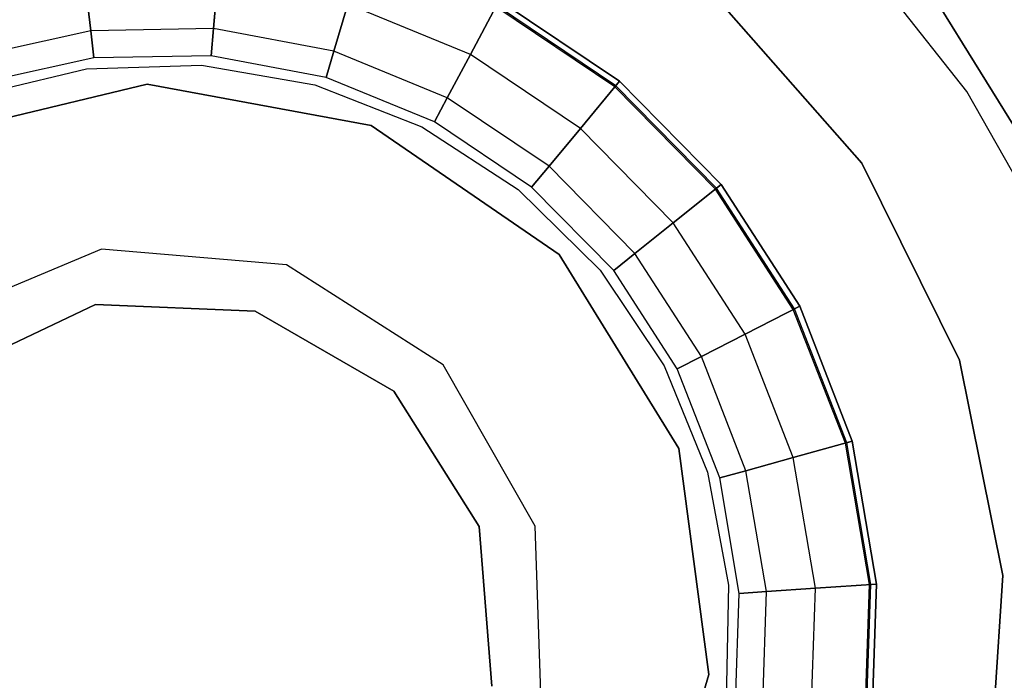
# Model space of a CAD drawing. Extents: x -102 to 101, y -101 to 102.
# Tile 183 of 256: x -1.79 to 5.58, y -0.45 to 4.49. Entities that reach past the tile are written whole.
import ezdxf

# ---------------------------------------------------------------- set-up
doc = ezdxf.new("R2010")
doc.units = 0
doc.header["$LTSCALE"] = 25.4
doc.layers.get('0').update_dxf_attribs({"linetype": 'CONTINUOUS'})

# ---------------------------------------------------------------- blocks, each defined once
blk = doc.blocks.new('NL2500012268_STL')
at = {"color": 0}
for p, q in [((103.0301, 4.5078, 1643.3972), (103.0612, 4.8735, 1643.1045)), ((103.0301, 4.5078, 1643.3972), (103.0612, 4.8735, 1643.1045)), ((103.0612, 4.8735, 1645.0055), (103.0301, 4.5078, 1644.7128)), ((103.0612, 4.8735, 1645.0055), (103.0301, 4.5078, 1644.7128)), ((108.6635, 4.0378, 338), (107.9757, 4.909, 338)), ((108.6635, 4.0378, 338), (107.9757, 4.909, 338)), ((108.6635, 4.0378, 336), (107.9757, 4.909, 336)), ((108.6635, 4.0378, 336), (107.9757, 4.909, 336)), ((109.5643, 2.8902, 336), (108.3307, 4.8863, 336)), ((108.3307, 4.8863, 337), (109.5643, 2.8902, 337)), ((108.3307, 4.8863, 337), (109.5643, 2.8902, 337)), ((109.5643, 2.8902, 336), (108.3307, 4.8863, 336)), ((102.1136, 4.4926, 1643.3972), (102.0705, 4.8572, 1643.1045)), ((102.1136, 4.4926, 1643.3972), (102.0705, 4.8572, 1643.1045)), ((102.0705, 4.8572, 1645.0055), (102.1136, 4.4926, 1644.7128)), ((102.0705, 4.8572, 1645.0055), (102.1136, 4.4926, 1644.7128)), ((104.9519, 4.3144, 1643.1045), (105.1674, 4.7182, 1643)), ((104.9519, 4.3144, 1643.1045), (105.1674, 4.7182, 1643)), ((105.1674, 4.7182, 1645.11), (104.9519, 4.3144, 1645.0055)), ((105.1674, 4.7182, 1645.11), (104.9519, 4.3144, 1645.0055)), ((105.1674, 4.7182, 1644), (106.0668, 4.114, 1644)), ((106.0668, 4.114, 1643), (105.1674, 4.7182, 1643)), ((105.1674, 4.7182, 1645.11), (106.0668, 4.114, 1645.11)), ((106.0668, 4.114, 1643), (105.1674, 4.7182, 1643)), ((105.1674, 4.7182, 1645.11), (106.0668, 4.114, 1645.11)), ((106.0668, 4.114, 1644.11), (105.1674, 4.7182, 1644.11)), ((106.0668, 4.114, 1644.11), (105.1674, 4.7182, 1644.11)), ((105.1674, 4.7182, 1644), (106.0668, 4.114, 1644)), ((107.8784, 3.5029, 1644.11), (106.792, 4.7375, 1644.11)), ((106.792, 4.7375, 1645.11), (107.8784, 3.5029, 1645.11)), ((106.792, 4.7375, 1645.11), (107.8784, 3.5029, 1645.11)), ((107.8784, 3.5029, 1644.11), (106.792, 4.7375, 1644.11)), ((103.9309, 4.3381, 1643.3972), (104.035, 4.6901, 1643.1045)), ((103.9309, 4.3381, 1643.3972), (104.035, 4.6901, 1643.1045)), ((104.035, 4.6901, 1645.0055), (103.9309, 4.3381, 1644.7128)), ((104.035, 4.6901, 1645.0055), (103.9309, 4.3381, 1644.7128)), ((104.9519, 4.3144, 1643.1045), (104.035, 4.6901, 1643.1045)), ((104.9519, 4.3144, 1643.1045), (104.035, 4.6901, 1643.1045)), ((104.9519, 4.3144, 1645.0055), (104.035, 4.6901, 1645.0055)), ((104.9519, 4.3144, 1645.0055), (104.035, 4.6901, 1645.0055)), ((106.0326, 4.0727, 1644.0427), (105.1422, 4.6709, 1644.0427)), ((106.0326, 4.0727, 1644.0427), (105.1422, 4.6709, 1644.0427)), ((106.0393, 4.0809, 1644.0894), (105.1472, 4.6803, 1644.0894)), ((106.0393, 4.0809, 1644.0894), (105.1472, 4.6803, 1644.0894)), ((102.1136, 4.4926, 1643.3972), (101.2189, 4.2934, 1643.3972)), ((102.1136, 4.4926, 1643.3972), (101.2189, 4.2934, 1643.3972)), ((102.1136, 4.4926, 1644.7128), (101.2189, 4.2934, 1644.7128)), ((102.1136, 4.4926, 1644.7128), (101.2189, 4.2934, 1644.7128)), ((103.0301, 4.5078, 1643.3972), (102.1136, 4.4926, 1643.3972)), ((103.0301, 4.5078, 1643.3972), (102.1136, 4.4926, 1643.3972)), ((103.0301, 4.5078, 1644.7128), (102.1136, 4.4926, 1644.7128)), ((103.0301, 4.5078, 1644.7128), (102.1136, 4.4926, 1644.7128)), ((102.1376, 4.2903, 1643.8202), (102.1136, 4.4926, 1643.3972)), ((102.1376, 4.2903, 1643.8202), (102.1136, 4.4926, 1643.3972)), ((102.1136, 4.4926, 1644.7128), (102.1376, 4.2903, 1644.2898)), ((102.1136, 4.4926, 1644.7128), (102.1376, 4.2903, 1644.2898)), ((103.0129, 4.3048, 1643.8202), (103.0301, 4.5078, 1643.3972)), ((103.0129, 4.3048, 1643.8202), (103.0301, 4.5078, 1643.3972)), ((103.0301, 4.5078, 1644.7128), (103.0129, 4.3048, 1644.2898)), ((103.0301, 4.5078, 1644.7128), (103.0129, 4.3048, 1644.2898)), ((103.9309, 4.3381, 1643.3972), (103.0301, 4.5078, 1643.3972)), ((103.9309, 4.3381, 1643.3972), (103.0301, 4.5078, 1643.3972)), ((103.9309, 4.3381, 1644.7128), (103.0301, 4.5078, 1644.7128)), ((103.9309, 4.3381, 1644.7128), (103.0301, 4.5078, 1644.7128)), ((102.1376, 4.2903, 1643.8202), (101.2831, 4.1, 1643.8202)), ((102.1376, 4.2903, 1644.2898), (101.2831, 4.1, 1644.2898)), ((102.1376, 4.2903, 1643.8202), (101.2831, 4.1, 1643.8202)), ((102.1376, 4.2903, 1644.2898), (101.2831, 4.1, 1644.2898)), ((103.0129, 4.3048, 1643.8202), (102.1376, 4.2903, 1643.8202)), ((103.0129, 4.3048, 1644.2898), (102.1376, 4.2903, 1644.2898)), ((103.0129, 4.3048, 1643.8202), (102.1376, 4.2903, 1643.8202)), ((103.0129, 4.3048, 1644.2898), (102.1376, 4.2903, 1644.2898)), ((102.1376, 4.2903, 1644.2898), (102.1376, 4.2903, 1643.8202)), ((102.1376, 4.2903, 1644.2898), (102.1376, 4.2903, 1643.8202)), ((103.8731, 4.1427, 1643.8202), (103.0129, 4.3048, 1643.8202)), ((103.8731, 4.1427, 1644.2898), (103.0129, 4.3048, 1644.2898)), ((103.0129, 4.3048, 1644.2898), (103.0129, 4.3048, 1643.8202)), ((103.8731, 4.1427, 1643.8202), (103.0129, 4.3048, 1643.8202)), ((103.0129, 4.3048, 1644.2898), (103.0129, 4.3048, 1643.8202)), ((103.8731, 4.1427, 1644.2898), (103.0129, 4.3048, 1644.2898)), ((103.8731, 4.1427, 1643.8202), (103.9309, 4.3381, 1643.3972)), ((103.8731, 4.1427, 1643.8202), (103.9309, 4.3381, 1643.3972)), ((103.9309, 4.3381, 1644.7128), (103.8731, 4.1427, 1644.2898)), ((103.9309, 4.3381, 1644.7128), (103.8731, 4.1427, 1644.2898)), ((104.7791, 3.9905, 1643.3972), (103.9309, 4.3381, 1643.3972)), ((104.7791, 3.9905, 1643.3972), (103.9309, 4.3381, 1643.3972)), ((104.7791, 3.9905, 1644.7128), (103.9309, 4.3381, 1644.7128)), ((104.7791, 3.9905, 1644.7128), (103.9309, 4.3381, 1644.7128)), ((104.7791, 3.9905, 1643.3972), (104.9519, 4.3144, 1643.1045)), ((104.7791, 3.9905, 1643.3972), (104.9519, 4.3144, 1643.1045)), ((104.9519, 4.3144, 1645.0055), (104.7791, 3.9905, 1644.7128)), ((104.9519, 4.3144, 1645.0055), (104.7791, 3.9905, 1644.7128)), ((105.7744, 3.7618, 1643.1045), (104.9519, 4.3144, 1643.1045)), ((105.7744, 3.7618, 1643.1045), (104.9519, 4.3144, 1643.1045)), ((105.7744, 3.7618, 1645.0055), (104.9519, 4.3144, 1645.0055)), ((105.7744, 3.7618, 1645.0055), (104.9519, 4.3144, 1645.0055)), ((101.2453, 4.0064, 338), (102.0817, 4.2062, 338)), ((101.2453, 4.0064, 338), (102.0817, 4.2062, 338)), ((101.2453, 4.0064, 335), (102.0817, 4.2062, 335)), ((101.2453, 4.0064, 335), (102.0817, 4.2062, 335)), ((102.0817, 4.2062, 338), (102.9412, 4.2336, 338)), ((102.0817, 4.2062, 338), (102.9412, 4.2336, 338)), ((102.0817, 4.2062, 335), (102.9412, 4.2336, 335)), ((102.0817, 4.2062, 335), (102.9412, 4.2336, 335)), ((102.0817, 4.2062, 338), (102.0817, 4.2062, 335)), ((102.0817, 4.2062, 338), (102.0817, 4.2062, 335)), ((102.9412, 4.2336, 338), (103.7886, 4.0875, 338)), ((102.9412, 4.2336, 338), (103.7886, 4.0875, 338)), ((102.9412, 4.2336, 338), (102.9412, 4.2336, 335)), ((102.9412, 4.2336, 335), (103.7886, 4.0875, 335)), ((102.9412, 4.2336, 338), (102.9412, 4.2336, 335)), ((102.9412, 4.2336, 335), (103.7886, 4.0875, 335)), ((104.6832, 3.8108, 1643.8202), (103.8731, 4.1427, 1643.8202)), ((104.6832, 3.8108, 1644.2898), (103.8731, 4.1427, 1644.2898)), ((103.8731, 4.1427, 1644.2898), (103.8731, 4.1427, 1643.8202)), ((104.6832, 3.8108, 1643.8202), (103.8731, 4.1427, 1643.8202)), ((103.8731, 4.1427, 1644.2898), (103.8731, 4.1427, 1643.8202)), ((104.6832, 3.8108, 1644.2898), (103.8731, 4.1427, 1644.2898)), ((100.8767, 3.6924, 336), (102.534, 4.0924, 336)), ((102.534, 4.0924, 351), (100.8767, 3.6924, 351)), ((102.534, 4.0924, 351), (100.8767, 3.6924, 351)), ((100.8767, 3.6924, 336), (102.534, 4.0924, 336)), ((102.534, 4.0924, 336), (104.2107, 3.7836, 336)), ((104.2107, 3.7836, 351), (102.534, 4.0924, 351)), ((102.534, 4.0924, 351), (102.534, 4.0924, 336)), ((104.2107, 3.7836, 351), (102.534, 4.0924, 351)), ((102.534, 4.0924, 336), (104.2107, 3.7836, 336)), ((102.534, 4.0924, 351), (102.534, 4.0924, 336)), ((103.7886, 4.0875, 338), (104.5892, 3.7737, 338)), ((103.7886, 4.0875, 338), (104.5892, 3.7737, 338)), ((103.7886, 4.0875, 338), (103.7886, 4.0875, 335)), ((103.7886, 4.0875, 335), (104.5892, 3.7737, 335)), ((103.7886, 4.0875, 338), (103.7886, 4.0875, 335)), ((103.7886, 4.0875, 335), (104.5892, 3.7737, 335)), ((105.7744, 3.7618, 1643.1045), (106.0668, 4.114, 1643)), ((105.7744, 3.7618, 1643.1045), (106.0668, 4.114, 1643)), ((106.0668, 4.114, 1645.11), (105.7744, 3.7618, 1645.0055)), ((106.0668, 4.114, 1645.11), (105.7744, 3.7618, 1645.0055)), ((106.0668, 4.114, 1644), (106.0326, 4.0727, 1644.0427)), ((106.0668, 4.114, 1644), (106.0326, 4.0727, 1644.0427)), ((106.0326, 4.0727, 1644.0427), (106.0393, 4.0809, 1644.0894)), ((106.0326, 4.0727, 1644.0427), (106.0393, 4.0809, 1644.0894)), ((106.7843, 3.3075, 1644.0427), (106.0326, 4.0727, 1644.0427)), ((106.7843, 3.3075, 1644.0427), (106.0326, 4.0727, 1644.0427)), ((106.0393, 4.0809, 1644.0894), (106.0668, 4.114, 1644.11)), ((106.0393, 4.0809, 1644.0894), (106.0668, 4.114, 1644.11)), ((106.7926, 3.3142, 1644.0894), (106.0393, 4.0809, 1644.0894)), ((106.7926, 3.3142, 1644.0894), (106.0393, 4.0809, 1644.0894)), ((106.0668, 4.114, 1644), (106.8262, 3.3411, 1644)), ((106.8262, 3.3411, 1643), (106.0668, 4.114, 1643)), ((106.0668, 4.114, 1645.11), (106.8262, 3.3411, 1645.11)), ((106.8262, 3.3411, 1643), (106.0668, 4.114, 1643)), ((106.0668, 4.114, 1645.11), (106.8262, 3.3411, 1645.11)), ((106.8262, 3.3411, 1644.11), (106.0668, 4.114, 1644.11)), ((106.8262, 3.3411, 1644.11), (106.0668, 4.114, 1644.11)), ((106.0668, 4.114, 1644), (106.8262, 3.3411, 1644)), ((104.6832, 3.8108, 1643.8202), (104.7791, 3.9905, 1643.3972)), ((104.6832, 3.8108, 1643.8202), (104.7791, 3.9905, 1643.3972)), ((104.7791, 3.9905, 1644.7128), (104.6832, 3.8108, 1644.2898)), ((104.7791, 3.9905, 1644.7128), (104.6832, 3.8108, 1644.2898)), ((105.5399, 3.4793, 1643.3972), (104.7791, 3.9905, 1643.3972)), ((105.5399, 3.4793, 1643.3972), (104.7791, 3.9905, 1643.3972)), ((105.5399, 3.4793, 1644.7128), (104.7791, 3.9905, 1644.7128)), ((105.5399, 3.4793, 1644.7128), (104.7791, 3.9905, 1644.7128)), ((109.2103, 3.0719, 338), (108.6635, 4.0378, 338)), ((108.6635, 4.0378, 338), (108.6635, 4.0378, 336)), ((109.2103, 3.0719, 338), (108.6635, 4.0378, 338)), ((109.2103, 3.0719, 336), (108.6635, 4.0378, 336)), ((108.6635, 4.0378, 338), (108.6635, 4.0378, 336)), ((109.2103, 3.0719, 336), (108.6635, 4.0378, 336)), ((104.2107, 3.7836, 336), (105.6169, 2.8196, 336)), ((105.6169, 2.8196, 351), (104.2107, 3.7836, 351)), ((104.2107, 3.7836, 351), (104.2107, 3.7836, 336)), ((105.6169, 2.8196, 351), (104.2107, 3.7836, 351)), ((104.2107, 3.7836, 336), (105.6169, 2.8196, 336)), ((104.2107, 3.7836, 351), (104.2107, 3.7836, 336)), ((104.5892, 3.7737, 338), (105.3103, 3.3052, 338)), ((104.5892, 3.7737, 338), (105.3103, 3.3052, 338)), ((104.5892, 3.7737, 338), (104.5892, 3.7737, 335)), ((104.5892, 3.7737, 335), (105.3103, 3.3052, 335)), ((104.5892, 3.7737, 338), (104.5892, 3.7737, 335)), ((104.5892, 3.7737, 335), (105.3103, 3.3052, 335)), ((105.4098, 3.3226, 1643.8202), (104.6832, 3.8108, 1643.8202)), ((105.4098, 3.3226, 1644.2898), (104.6832, 3.8108, 1644.2898)), ((104.6832, 3.8108, 1644.2898), (104.6832, 3.8108, 1643.8202)), ((105.4098, 3.3226, 1643.8202), (104.6832, 3.8108, 1643.8202)), ((104.6832, 3.8108, 1644.2898), (104.6832, 3.8108, 1643.8202)), ((105.4098, 3.3226, 1644.2898), (104.6832, 3.8108, 1644.2898)), ((105.5399, 3.4793, 1643.3972), (105.7744, 3.7618, 1643.1045)), ((105.5399, 3.4793, 1643.3972), (105.7744, 3.7618, 1643.1045)), ((105.7744, 3.7618, 1645.0055), (105.5399, 3.4793, 1644.7128)), ((105.7744, 3.7618, 1645.0055), (105.5399, 3.4793, 1644.7128)), ((106.4688, 3.0549, 1643.1045), (105.7744, 3.7618, 1643.1045)), ((106.4688, 3.0549, 1643.1045), (105.7744, 3.7618, 1643.1045)), ((106.4688, 3.0549, 1645.0055), (105.7744, 3.7618, 1645.0055)), ((106.4688, 3.0549, 1645.0055), (105.7744, 3.7618, 1645.0055)), ((105.4098, 3.3226, 1643.8202), (105.5399, 3.4793, 1643.3972)), ((105.4098, 3.3226, 1643.8202), (105.5399, 3.4793, 1643.3972)), ((105.5399, 3.4793, 1644.7128), (105.4098, 3.3226, 1644.2898)), ((105.5399, 3.4793, 1644.7128), (105.4098, 3.3226, 1644.2898)), ((106.1823, 2.8255, 1643.3972), (105.5399, 3.4793, 1643.3972)), ((106.1823, 2.8255, 1643.3972), (105.5399, 3.4793, 1643.3972)), ((106.1823, 2.8255, 1644.7128), (105.5399, 3.4793, 1644.7128)), ((106.1823, 2.8255, 1644.7128), (105.5399, 3.4793, 1644.7128)), ((108.6084, 2.0291, 1644.11), (107.8784, 3.5029, 1644.11)), ((107.8784, 3.5029, 1644.11), (107.8784, 3.5029, 1645.11)), ((107.8784, 3.5029, 1645.11), (108.6084, 2.0291, 1645.11)), ((107.8784, 3.5029, 1644.11), (107.8784, 3.5029, 1645.11)), ((107.8784, 3.5029, 1645.11), (108.6084, 2.0291, 1645.11)), ((108.6084, 2.0291, 1644.11), (107.8784, 3.5029, 1644.11)), ((106.0233, 2.6982, 1643.8202), (105.4098, 3.3226, 1643.8202)), ((106.0233, 2.6982, 1644.2898), (105.4098, 3.3226, 1644.2898)), ((105.4098, 3.3226, 1644.2898), (105.4098, 3.3226, 1643.8202)), ((106.0233, 2.6982, 1643.8202), (105.4098, 3.3226, 1643.8202)), ((105.4098, 3.3226, 1644.2898), (105.4098, 3.3226, 1643.8202)), ((106.0233, 2.6982, 1644.2898), (105.4098, 3.3226, 1644.2898)), ((106.4688, 3.0549, 1643.1045), (106.8262, 3.3411, 1643)), ((106.4688, 3.0549, 1643.1045), (106.8262, 3.3411, 1643)), ((106.8262, 3.3411, 1645.11), (106.4688, 3.0549, 1645.0055)), ((106.8262, 3.3411, 1645.11), (106.4688, 3.0549, 1645.0055)), ((106.8262, 3.3411, 1644), (106.7843, 3.3075, 1644.0427)), ((106.8262, 3.3411, 1644), (106.7843, 3.3075, 1644.0427)), ((106.7843, 3.3075, 1644.0427), (106.7926, 3.3142, 1644.0894)), ((106.7843, 3.3075, 1644.0427), (106.7926, 3.3142, 1644.0894)), ((106.7926, 3.3142, 1644.0894), (106.8262, 3.3411, 1644.11)), ((106.7926, 3.3142, 1644.0894), (106.8262, 3.3411, 1644.11)), ((107.3761, 2.4115, 1644.0894), (106.7926, 3.3142, 1644.0894)), ((107.3761, 2.4115, 1644.0894), (106.7926, 3.3142, 1644.0894)), ((106.8262, 3.3411, 1644), (107.4144, 2.4311, 1644)), ((107.4144, 2.4311, 1643), (106.8262, 3.3411, 1643)), ((106.8262, 3.3411, 1645.11), (107.4144, 2.4311, 1645.11)), ((107.4144, 2.4311, 1643), (106.8262, 3.3411, 1643)), ((106.8262, 3.3411, 1645.11), (107.4144, 2.4311, 1645.11)), ((107.4144, 2.4311, 1644.11), (106.8262, 3.3411, 1644.11)), ((107.4144, 2.4311, 1644.11), (106.8262, 3.3411, 1644.11)), ((106.8262, 3.3411, 1644), (107.4144, 2.4311, 1644)), ((105.3103, 3.3052, 338), (105.9224, 2.7011, 338)), ((105.3103, 3.3052, 338), (105.9224, 2.7011, 338)), ((105.3103, 3.3052, 338), (105.3103, 3.3052, 335)), ((105.3103, 3.3052, 335), (105.9224, 2.7011, 335)), ((105.3103, 3.3052, 338), (105.3103, 3.3052, 335)), ((105.3103, 3.3052, 335), (105.9224, 2.7011, 335)), ((107.3666, 2.4067, 1644.0427), (106.7843, 3.3075, 1644.0427)), ((107.3666, 2.4067, 1644.0427), (106.7843, 3.3075, 1644.0427)), ((106.1823, 2.8255, 1643.3972), (106.4688, 3.0549, 1643.1045)), ((106.1823, 2.8255, 1643.3972), (106.4688, 3.0549, 1643.1045)), ((106.4688, 3.0549, 1645.0055), (106.1823, 2.8255, 1644.7128)), ((106.4688, 3.0549, 1645.0055), (106.1823, 2.8255, 1644.7128)), ((107.0068, 2.2228, 1643.1045), (106.4688, 3.0549, 1643.1045)), ((107.0068, 2.2228, 1643.1045), (106.4688, 3.0549, 1643.1045)), ((107.0068, 2.2228, 1645.0055), (106.4688, 3.0549, 1645.0055)), ((107.0068, 2.2228, 1645.0055), (106.4688, 3.0549, 1645.0055)), ((102.1949, 2.8586, 333.5), (100.9153, 2.3207, 333.5)), ((102.1949, 2.8586, 351), (100.9153, 2.3207, 351)), ((102.1949, 2.8586, 333.5), (100.9153, 2.3207, 333.5)), ((102.1949, 2.8586, 351), (100.9153, 2.3207, 351)), ((103.5779, 2.7401, 333.5), (102.1949, 2.8586, 333.5)), ((103.5779, 2.7401, 351), (102.1949, 2.8586, 351)), ((102.1949, 2.8586, 351), (102.1949, 2.8586, 333.5)), ((103.5779, 2.7401, 333.5), (102.1949, 2.8586, 333.5)), ((102.1949, 2.8586, 351), (102.1949, 2.8586, 333.5)), ((103.5779, 2.7401, 351), (102.1949, 2.8586, 351)), ((105.6169, 2.8196, 336), (106.5094, 1.367, 336)), ((106.5094, 1.367, 351), (105.6169, 2.8196, 351)), ((105.6169, 2.8196, 351), (105.6169, 2.8196, 336)), ((106.5094, 1.367, 351), (105.6169, 2.8196, 351)), ((105.6169, 2.8196, 336), (106.5094, 1.367, 336)), ((105.6169, 2.8196, 351), (105.6169, 2.8196, 336)), ((106.0233, 2.6982, 1643.8202), (106.1823, 2.8255, 1643.3972)), ((106.0233, 2.6982, 1643.8202), (106.1823, 2.8255, 1643.3972)), ((106.1823, 2.8255, 1644.7128), (106.0233, 2.6982, 1644.2898)), ((106.1823, 2.8255, 1644.7128), (106.0233, 2.6982, 1644.2898)), ((106.6799, 2.0557, 1643.3972), (106.1823, 2.8255, 1643.3972)), ((106.6799, 2.0557, 1643.3972), (106.1823, 2.8255, 1643.3972)), ((106.6799, 2.0557, 1644.7128), (106.1823, 2.8255, 1644.7128)), ((106.6799, 2.0557, 1644.7128), (106.1823, 2.8255, 1644.7128)), ((104.7474, 1.9926, 333.5), (103.5779, 2.7401, 333.5)), ((104.7474, 1.9926, 351), (103.5779, 2.7401, 351)), ((103.5779, 2.7401, 351), (103.5779, 2.7401, 333.5)), ((104.7474, 1.9926, 333.5), (103.5779, 2.7401, 333.5)), ((103.5779, 2.7401, 351), (103.5779, 2.7401, 333.5)), ((104.7474, 1.9926, 351), (103.5779, 2.7401, 351)), ((105.9224, 2.7011, 338), (106.4003, 1.9862, 338)), ((105.9224, 2.7011, 338), (106.4003, 1.9862, 338)), ((105.9224, 2.7011, 338), (105.9224, 2.7011, 335)), ((105.9224, 2.7011, 335), (106.4003, 1.9862, 335)), ((105.9224, 2.7011, 338), (105.9224, 2.7011, 335)), ((105.9224, 2.7011, 335), (106.4003, 1.9862, 335)), ((106.4985, 1.963, 1643.8202), (106.0233, 2.6982, 1643.8202)), ((106.4985, 1.963, 1644.2898), (106.0233, 2.6982, 1644.2898)), ((106.0233, 2.6982, 1644.2898), (106.0233, 2.6982, 1643.8202)), ((106.4985, 1.963, 1643.8202), (106.0233, 2.6982, 1643.8202)), ((106.0233, 2.6982, 1644.2898), (106.0233, 2.6982, 1643.8202)), ((106.4985, 1.963, 1644.2898), (106.0233, 2.6982, 1644.2898)), ((101.0668, 1.9319, 328.5), (102.1484, 2.4438, 328.5)), ((102.1484, 2.4438, 1653.9276), (101.0668, 1.9319, 1653.9276)), ((101.0668, 1.9319, 328.5), (102.1484, 2.4438, 328.5)), ((102.1484, 2.4438, 1653.9276), (101.0668, 1.9319, 1653.9276)), ((102.1484, 2.4438, 328.5), (103.3439, 2.3945, 328.5)), ((103.3439, 2.3945, 1653.9276), (102.1484, 2.4438, 1653.9276)), ((102.1484, 2.4438, 328.5), (103.3439, 2.3945, 328.5)), ((102.1484, 2.4438, 328.5), (102.1484, 2.4438, 1653.9276)), ((103.3439, 2.3945, 1653.9276), (102.1484, 2.4438, 1653.9276)), ((102.1484, 2.4438, 328.5), (102.1484, 2.4438, 1653.9276)), ((107.0068, 2.2228, 1643.1045), (107.4144, 2.4311, 1643)), ((107.0068, 2.2228, 1643.1045), (107.4144, 2.4311, 1643)), ((107.4144, 2.4311, 1645.11), (107.0068, 2.2228, 1645.0055)), ((107.4144, 2.4311, 1645.11), (107.0068, 2.2228, 1645.0055)), ((107.4144, 2.4311, 1644), (107.3666, 2.4067, 1644.0427)), ((107.4144, 2.4311, 1644), (107.3666, 2.4067, 1644.0427)), ((107.3761, 2.4115, 1644.0894), (107.4144, 2.4311, 1644.11)), ((107.3761, 2.4115, 1644.0894), (107.4144, 2.4311, 1644.11)), ((107.4144, 2.4311, 1644), (107.8074, 1.4214, 1644)), ((107.8074, 1.4214, 1643), (107.4144, 2.4311, 1643)), ((107.4144, 2.4311, 1645.11), (107.8074, 1.4214, 1645.11)), ((107.8074, 1.4214, 1643), (107.4144, 2.4311, 1643)), ((107.4144, 2.4311, 1645.11), (107.8074, 1.4214, 1645.11)), ((107.8074, 1.4214, 1644.11), (107.4144, 2.4311, 1644.11)), ((107.8074, 1.4214, 1644.11), (107.4144, 2.4311, 1644.11)), ((107.4144, 2.4311, 1644), (107.8074, 1.4214, 1644)), ((103.3439, 2.3945, 328.5), (104.3796, 1.7953, 328.5)), ((104.3796, 1.7953, 1653.9276), (103.3439, 2.3945, 1653.9276)), ((103.3439, 2.3945, 328.5), (104.3796, 1.7953, 328.5)), ((103.3439, 2.3945, 328.5), (103.3439, 2.3945, 1653.9276)), ((104.3796, 1.7953, 1653.9276), (103.3439, 2.3945, 1653.9276)), ((103.3439, 2.3945, 328.5), (103.3439, 2.3945, 1653.9276)), ((107.3666, 2.4067, 1644.0427), (107.3761, 2.4115, 1644.0894)), ((107.3666, 2.4067, 1644.0427), (107.3761, 2.4115, 1644.0894)), ((107.7557, 1.4071, 1644.0427), (107.3666, 2.4067, 1644.0427)), ((107.7557, 1.4071, 1644.0427), (107.3666, 2.4067, 1644.0427)), ((107.7659, 1.4099, 1644.0894), (107.3761, 2.4115, 1644.0894)), ((107.7659, 1.4099, 1644.0894), (107.3761, 2.4115, 1644.0894)), ((106.6799, 2.0557, 1643.3972), (107.0068, 2.2228, 1643.1045)), ((106.6799, 2.0557, 1643.3972), (107.0068, 2.2228, 1643.1045)), ((107.0068, 2.2228, 1645.0055), (106.6799, 2.0557, 1644.7128)), ((107.0068, 2.2228, 1645.0055), (106.6799, 2.0557, 1644.7128)), ((107.3662, 1.2994, 1643.1045), (107.0068, 2.2228, 1643.1045)), ((107.3662, 1.2994, 1643.1045), (107.0068, 2.2228, 1643.1045)), ((107.3662, 1.2994, 1645.0055), (107.0068, 2.2228, 1645.0055)), ((107.3662, 1.2994, 1645.0055), (107.0068, 2.2228, 1645.0055)), ((105.4355, 0.7871, 333.5), (104.7474, 1.9926, 333.5)), ((105.4355, 0.7871, 351), (104.7474, 1.9926, 351)), ((104.7474, 1.9926, 351), (104.7474, 1.9926, 333.5)), ((105.4355, 0.7871, 333.5), (104.7474, 1.9926, 333.5)), ((104.7474, 1.9926, 351), (104.7474, 1.9926, 333.5)), ((105.4355, 0.7871, 351), (104.7474, 1.9926, 351)), ((106.4985, 1.963, 1643.8202), (106.6799, 2.0557, 1643.3972)), ((106.4985, 1.963, 1643.8202), (106.6799, 2.0557, 1643.3972)), ((106.6799, 2.0557, 1644.7128), (106.4985, 1.963, 1644.2898)), ((106.6799, 2.0557, 1644.7128), (106.4985, 1.963, 1644.2898)), ((107.0124, 1.2015, 1643.3972), (106.6799, 2.0557, 1643.3972)), ((107.0124, 1.2015, 1643.3972), (106.6799, 2.0557, 1643.3972)), ((107.0124, 1.2015, 1644.7128), (106.6799, 2.0557, 1644.7128)), ((107.0124, 1.2015, 1644.7128), (106.6799, 2.0557, 1644.7128)), ((108.6084, 2.0291, 1645.11), (108.9319, 0.4166, 1645.11)), ((108.9319, 0.4166, 1644.11), (108.6084, 2.0291, 1644.11)), ((108.6084, 2.0291, 1644.11), (108.6084, 2.0291, 1645.11)), ((108.6084, 2.0291, 1644.11), (108.6084, 2.0291, 1645.11)), ((108.6084, 2.0291, 1645.11), (108.9319, 0.4166, 1645.11)), ((108.9319, 0.4166, 1644.11), (108.6084, 2.0291, 1644.11)), ((106.4003, 1.9862, 338), (106.7244, 1.1897, 338)), ((106.4003, 1.9862, 338), (106.7244, 1.1897, 338)), ((106.4003, 1.9862, 338), (106.4003, 1.9862, 335)), ((106.4003, 1.9862, 335), (106.7244, 1.1897, 335)), ((106.4003, 1.9862, 338), (106.4003, 1.9862, 335)), ((106.4003, 1.9862, 335), (106.7244, 1.1897, 335)), ((106.816, 1.1472, 1643.8202), (106.4985, 1.963, 1643.8202)), ((106.816, 1.1472, 1644.2898), (106.4985, 1.963, 1644.2898)), ((106.4985, 1.963, 1644.2898), (106.4985, 1.963, 1643.8202)), ((106.816, 1.1472, 1643.8202), (106.4985, 1.963, 1643.8202)), ((106.4985, 1.963, 1644.2898), (106.4985, 1.963, 1643.8202)), ((106.816, 1.1472, 1644.2898), (106.4985, 1.963, 1644.2898)), ((104.3796, 1.7953, 328.5), (105.0182, 0.7833, 328.5)), ((105.0182, 0.7833, 1653.9276), (104.3796, 1.7953, 1653.9276)), ((104.3796, 1.7953, 328.5), (105.0182, 0.7833, 328.5)), ((104.3796, 1.7953, 328.5), (104.3796, 1.7953, 1653.9276)), ((105.0182, 0.7833, 1653.9276), (104.3796, 1.7953, 1653.9276)), ((104.3796, 1.7953, 328.5), (104.3796, 1.7953, 1653.9276)), ((107.3662, 1.2994, 1643.1045), (107.8074, 1.4214, 1643)), ((107.3662, 1.2994, 1643.1045), (107.8074, 1.4214, 1643)), ((107.8074, 1.4214, 1645.11), (107.3662, 1.2994, 1645.0055)), ((107.8074, 1.4214, 1645.11), (107.3662, 1.2994, 1645.0055)), ((107.7557, 1.4071, 1644.0427), (107.8074, 1.4214, 1644)), ((107.7557, 1.4071, 1644.0427), (107.8074, 1.4214, 1644)), ((107.7659, 1.4099, 1644.0894), (107.7557, 1.4071, 1644.0427)), ((107.7659, 1.4099, 1644.0894), (107.7557, 1.4071, 1644.0427)), ((107.9356, 0.3496, 1644.0427), (107.7557, 1.4071, 1644.0427)), ((107.9356, 0.3496, 1644.0427), (107.7557, 1.4071, 1644.0427)), ((107.8074, 1.4214, 1644.11), (107.7659, 1.4099, 1644.0894)), ((107.8074, 1.4214, 1644.11), (107.7659, 1.4099, 1644.0894)), ((107.9462, 0.3503, 1644.0894), (107.7659, 1.4099, 1644.0894)), ((107.9462, 0.3503, 1644.0894), (107.7659, 1.4099, 1644.0894)), ((107.8074, 1.4214, 1644), (107.9891, 0.3532, 1644)), ((107.9891, 0.3532, 1643), (107.8074, 1.4214, 1643)), ((107.8074, 1.4214, 1645.11), (107.9891, 0.3532, 1645.11)), ((107.9891, 0.3532, 1643), (107.8074, 1.4214, 1643)), ((107.8074, 1.4214, 1645.11), (107.9891, 0.3532, 1645.11)), ((107.9891, 0.3532, 1644.11), (107.8074, 1.4214, 1644.11)), ((107.9891, 0.3532, 1644.11), (107.8074, 1.4214, 1644.11)), ((107.8074, 1.4214, 1644), (107.9891, 0.3532, 1644)), ((106.5094, 1.367, 336), (106.7339, -0.323, 336)), ((106.7339, -0.323, 351), (106.5094, 1.367, 351)), ((106.5094, 1.367, 351), (106.5094, 1.367, 336)), ((106.7339, -0.323, 351), (106.5094, 1.367, 351)), ((106.5094, 1.367, 336), (106.7339, -0.323, 336)), ((106.5094, 1.367, 351), (106.5094, 1.367, 336)), ((107.0124, 1.2015, 1643.3972), (107.3662, 1.2994, 1643.1045)), ((107.0124, 1.2015, 1643.3972), (107.3662, 1.2994, 1643.1045)), ((107.3662, 1.2994, 1645.0055), (107.0124, 1.2015, 1644.7128)), ((107.3662, 1.2994, 1645.0055), (107.0124, 1.2015, 1644.7128)), ((107.5324, 0.3225, 1643.1045), (107.3662, 1.2994, 1643.1045)), ((107.5324, 0.3225, 1643.1045), (107.3662, 1.2994, 1643.1045)), ((107.5324, 0.3225, 1645.0055), (107.3662, 1.2994, 1645.0055)), ((107.5324, 0.3225, 1645.0055), (107.3662, 1.2994, 1645.0055)), ((106.7244, 1.1897, 338), (106.8817, 0.3443, 338)), ((106.7244, 1.1897, 338), (106.8817, 0.3443, 338)), ((106.7244, 1.1897, 338), (106.7244, 1.1897, 335)), ((106.7244, 1.1897, 335), (106.8817, 0.3443, 335)), ((106.7244, 1.1897, 338), (106.7244, 1.1897, 335)), ((106.7244, 1.1897, 335), (106.8817, 0.3443, 335)), ((106.816, 1.1472, 1643.8202), (107.0124, 1.2015, 1643.3972)), ((106.816, 1.1472, 1643.8202), (107.0124, 1.2015, 1643.3972)), ((107.0124, 1.2015, 1644.7128), (106.816, 1.1472, 1644.2898)), ((107.0124, 1.2015, 1644.7128), (106.816, 1.1472, 1644.2898)), ((107.1661, 0.2979, 1643.3972), (107.0124, 1.2015, 1643.3972)), ((107.1661, 0.2979, 1643.3972), (107.0124, 1.2015, 1643.3972)), ((107.1661, 0.2979, 1644.7128), (107.0124, 1.2015, 1644.7128)), ((107.1661, 0.2979, 1644.7128), (107.0124, 1.2015, 1644.7128)), ((106.9628, 0.2842, 1643.8202), (106.816, 1.1472, 1643.8202)), ((106.9628, 0.2842, 1643.8202), (106.816, 1.1472, 1643.8202)), ((106.9628, 0.2842, 1644.2898), (106.816, 1.1472, 1644.2898)), ((106.816, 1.1472, 1644.2898), (106.816, 1.1472, 1643.8202)), ((106.816, 1.1472, 1644.2898), (106.816, 1.1472, 1643.8202)), ((106.9628, 0.2842, 1644.2898), (106.816, 1.1472, 1644.2898)), ((105.0182, 0.7833, 328.5), (105.1134, -0.4095, 328.5)), ((105.1134, -0.4095, 1653.9276), (105.0182, 0.7833, 1653.9276)), ((105.0182, 0.7833, 328.5), (105.1134, -0.4095, 328.5)), ((105.0182, 0.7833, 328.5), (105.0182, 0.7833, 1653.9276)), ((105.1134, -0.4095, 1653.9276), (105.0182, 0.7833, 1653.9276)), ((105.0182, 0.7833, 328.5), (105.0182, 0.7833, 1653.9276)), ((105.4847, -0.6, 333.5), (105.4355, 0.7871, 333.5)), ((105.4847, -0.6, 351), (105.4355, 0.7871, 351)), ((105.4355, 0.7871, 351), (105.4355, 0.7871, 333.5)), ((105.4847, -0.6, 333.5), (105.4355, 0.7871, 333.5)), ((105.4355, 0.7871, 351), (105.4355, 0.7871, 333.5)), ((105.4847, -0.6, 351), (105.4355, 0.7871, 351)), ((108.8272, -1.2247, 1644.11), (108.9319, 0.4166, 1644.11)), ((108.9319, 0.4166, 1645.11), (108.8272, -1.2247, 1645.11)), ((108.9319, 0.4166, 1645.11), (108.8272, -1.2247, 1645.11)), ((108.8272, -1.2247, 1644.11), (108.9319, 0.4166, 1644.11)), ((108.9319, 0.4166, 1644.11), (108.9319, 0.4166, 1645.11)), ((108.9319, 0.4166, 1644.11), (108.9319, 0.4166, 1645.11)), ((106.8817, 0.3443, 338), (106.8655, -0.5155, 338)), ((106.8817, 0.3443, 338), (106.8655, -0.5155, 338)), ((106.8817, 0.3443, 335), (106.8655, -0.5155, 335)), ((106.8817, 0.3443, 335), (106.8655, -0.5155, 335)), ((106.8817, 0.3443, 338), (106.8817, 0.3443, 335)), ((106.8817, 0.3443, 338), (106.8817, 0.3443, 335)), ((106.9628, 0.2842, 1643.8202), (107.1661, 0.2979, 1643.3972)), ((106.9628, 0.2842, 1643.8202), (107.1661, 0.2979, 1643.3972)), ((107.1661, 0.2979, 1644.7128), (106.9628, 0.2842, 1644.2898)), ((107.1661, 0.2979, 1644.7128), (106.9628, 0.2842, 1644.2898)), ((107.1348, -0.6182, 1643.3972), (107.1661, 0.2979, 1643.3972)), ((107.1348, -0.6182, 1643.3972), (107.1661, 0.2979, 1643.3972)), ((107.1348, -0.6182, 1644.7128), (107.1661, 0.2979, 1644.7128)), ((107.1348, -0.6182, 1644.7128), (107.1661, 0.2979, 1644.7128)), ((107.1661, 0.2979, 1643.3972), (107.5324, 0.3225, 1643.1045)), ((107.1661, 0.2979, 1643.3972), (107.5324, 0.3225, 1643.1045)), ((107.5324, 0.3225, 1645.0055), (107.1661, 0.2979, 1644.7128)), ((107.5324, 0.3225, 1645.0055), (107.1661, 0.2979, 1644.7128)), ((107.4985, -0.6678, 1643.1045), (107.5324, 0.3225, 1643.1045)), ((107.4985, -0.6678, 1643.1045), (107.5324, 0.3225, 1643.1045)), ((107.4985, -0.6678, 1645.0055), (107.5324, 0.3225, 1645.0055)), ((107.4985, -0.6678, 1645.0055), (107.5324, 0.3225, 1645.0055)), ((107.5324, 0.3225, 1643.1045), (107.9891, 0.3532, 1643)), ((107.5324, 0.3225, 1643.1045), (107.9891, 0.3532, 1643)), ((107.9891, 0.3532, 1645.11), (107.5324, 0.3225, 1645.0055)), ((107.9891, 0.3532, 1645.11), (107.5324, 0.3225, 1645.0055)), ((107.8989, -0.7224, 1644.0427), (107.9356, 0.3496, 1644.0427)), ((107.8989, -0.7224, 1644.0427), (107.9356, 0.3496, 1644.0427)), ((107.9094, -0.7239, 1644.0894), (107.9462, 0.3503, 1644.0894)), ((107.9094, -0.7239, 1644.0894), (107.9462, 0.3503, 1644.0894)), ((107.9891, 0.3532, 1644), (107.9356, 0.3496, 1644.0427)), ((107.9891, 0.3532, 1644), (107.9356, 0.3496, 1644.0427)), ((107.9356, 0.3496, 1644.0427), (107.9462, 0.3503, 1644.0894)), ((107.9356, 0.3496, 1644.0427), (107.9462, 0.3503, 1644.0894)), ((107.9462, 0.3503, 1644.0894), (107.9891, 0.3532, 1644.11)), ((107.9462, 0.3503, 1644.0894), (107.9891, 0.3532, 1644.11)), ((107.9891, 0.3532, 1644), (107.952, -0.7297, 1644)), ((107.952, -0.7297, 1643), (107.9891, 0.3532, 1643)), ((107.9891, 0.3532, 1645.11), (107.952, -0.7297, 1645.11)), ((107.952, -0.7297, 1643), (107.9891, 0.3532, 1643)), ((107.9891, 0.3532, 1645.11), (107.952, -0.7297, 1645.11)), ((107.952, -0.7297, 1644.11), (107.9891, 0.3532, 1644.11)), ((107.952, -0.7297, 1644.11), (107.9891, 0.3532, 1644.11)), ((107.9891, 0.3532, 1644), (107.952, -0.7297, 1644)), ((106.9329, -0.5907, 1643.8202), (106.9628, 0.2842, 1643.8202)), ((106.9329, -0.5907, 1644.2898), (106.9628, 0.2842, 1644.2898)), ((106.9329, -0.5907, 1643.8202), (106.9628, 0.2842, 1643.8202)), ((106.9329, -0.5907, 1644.2898), (106.9628, 0.2842, 1644.2898)), ((106.9628, 0.2842, 1644.2898), (106.9628, 0.2842, 1643.8202)), ((106.9628, 0.2842, 1644.2898), (106.9628, 0.2842, 1643.8202)), ((106.7339, -0.323, 336), (106.2516, -1.9583, 336)), ((106.2516, -1.9583, 351), (106.7339, -0.323, 351)), ((106.2516, -1.9583, 351), (106.7339, -0.323, 351)), ((106.7339, -0.323, 336), (106.2516, -1.9583, 336)), ((106.7339, -0.323, 351), (106.7339, -0.323, 336)), ((106.7339, -0.323, 351), (106.7339, -0.323, 336))]:
    blk.add_line(p, q, dxfattribs=at)

msp = doc.modelspace()

# ---------------------------------------------------------------- block references
at = {"color": 0}
msp.add_blockref('NL2500012268_STL', (-103.3687, -0.0813, -1716.9276), dxfattribs=at)

doc.saveas('drawing.dxf')
